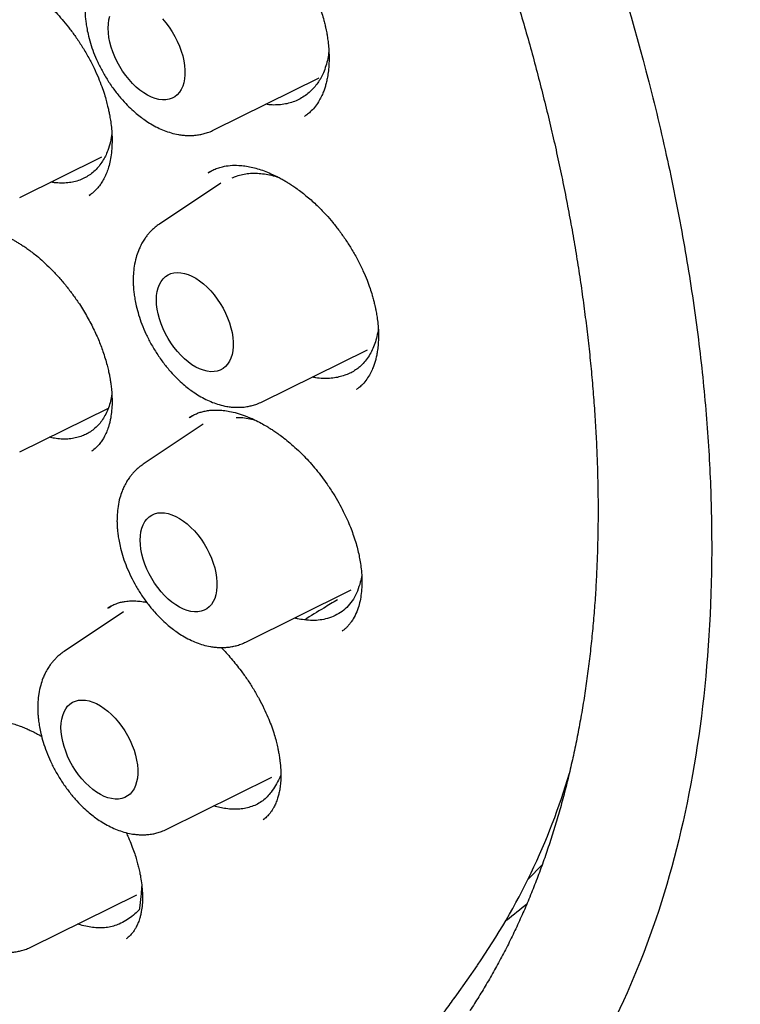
# Model space of a CAD drawing. Header units: millimetres. Extents: x 8 to 855, y 12 to 815.
# Tile 32 of 53: x 797 to 805, y 350 to 361. Entities that reach past the tile are written whole.
import ezdxf

# ---------------------------------------------------------------- set-up
doc = ezdxf.new("R2010")
doc.units = ezdxf.units.MM

msp = doc.modelspace()

# ---------------------------------------------------------------- linework, layer by layer
at = {"color": 7, "linetype": 'Continuous', "lineweight": 30}
for p, q in [((798.84, 360.191), (800.027, 360.778)), ((796.65, 359.43), (797.575, 359.887)), ((798.8, 359.722), (798.773, 359.707)), ((798.918, 359.591), (798.226, 359.13)), ((797.433, 359.453), (797.451, 359.467)), ((799.384, 357.124), (800.571, 357.712)), ((800.45, 357.267), (800.447, 357.265)), ((796.65, 356.559), (797.65, 357.054)), ((798.598, 356.967), (798.562, 356.945)), ((798.721, 356.872), (798.043, 356.42)), ((797.462, 356.567), (797.475, 356.578)), ((799.201, 354.414), (800.388, 355.002)), ((797.683, 354.82), (797.644, 354.796)), ((797.82, 354.753), (797.15, 354.307)), ((800.29, 354.541), (800.287, 354.539)), ((798.308, 352.302), (799.495, 352.889)), ((799.398, 352.411), (799.396, 352.41)), ((796.783, 350.974), (797.97, 351.562)), ((797.856, 351.069), (797.854, 351.067)), ((801.579, 350.435), (801.812, 350.766)), ((801.549, 350.394), (801.579, 350.435))]:
    msp.add_line(p, q, dxfattribs=at)
at = {"color": 7, "linetype": 'Continuous', "lineweight": 30, "flags": 128}
for points in [[(797.648, 361.34), (797.65, 361.389), (797.656, 361.435), (797.667, 361.477)], [(798.26, 361.444), (798.298, 361.399), (798.334, 361.351), (798.368, 361.3), (798.399, 361.247), (798.427, 361.193), (798.451, 361.138), (798.472, 361.082), (798.489, 361.026), (798.501, 360.971), (798.51, 360.917), (798.514, 360.865), (798.514, 360.815), (798.51, 360.768), (798.501, 360.724), (798.489, 360.684), (798.472, 360.648), (798.451, 360.616), (798.427, 360.589), (798.399, 360.566), (798.368, 360.549), (798.334, 360.538), (798.298, 360.532), (798.26, 360.531), (798.219, 360.536), (798.178, 360.547), (798.135, 360.562), (798.092, 360.584), (798.049, 360.61), (798.006, 360.641), (797.964, 360.676), (797.923, 360.716), (797.884, 360.759), (797.846, 360.806), (797.811, 360.855), (797.779, 360.907), (797.749, 360.96), (797.723, 361.015), (797.701, 361.071), (797.682, 361.126), (797.667, 361.182), (797.656, 361.236), (797.65, 361.289), (797.648, 361.34)], [(798.192, 358.274), (798.194, 358.322), (798.201, 358.368), (798.211, 358.41), (798.226, 358.448), (798.245, 358.483), (798.267, 358.512), (798.293, 358.537), (798.323, 358.556), (798.355, 358.571), (798.39, 358.58), (798.428, 358.583), (798.467, 358.581), (798.508, 358.573), (798.55, 358.56), (798.593, 358.541), (798.636, 358.518), (798.679, 358.489), (798.722, 358.456), (798.763, 358.418), (798.804, 358.377), (798.842, 358.332), (798.878, 358.284), (798.912, 358.233), (798.943, 358.181), (798.971, 358.126), (798.995, 358.071), (799.016, 358.015), (799.033, 357.96), (799.045, 357.905), (799.054, 357.851), (799.058, 357.799), (799.058, 357.749), (799.054, 357.701), (799.045, 357.658), (799.033, 357.617), (799.016, 357.581), (798.995, 357.549), (798.971, 357.522), (798.943, 357.5), (798.912, 357.483), (798.878, 357.471), (798.842, 357.465), (798.804, 357.464), (798.763, 357.469), (798.722, 357.48), (798.679, 357.496), (798.636, 357.517), (798.593, 357.543), (798.55, 357.574), (798.508, 357.609), (798.467, 357.649), (798.428, 357.692), (798.39, 357.739), (798.355, 357.788), (798.323, 357.84), (798.293, 357.893), (798.267, 357.948), (798.245, 358.004), (798.226, 358.06), (798.211, 358.115), (798.201, 358.17), (798.194, 358.223), (798.192, 358.274)], [(798.009, 355.564), (798.011, 355.612), (798.018, 355.658), (798.028, 355.7), (798.043, 355.738), (798.062, 355.773), (798.085, 355.802), (798.111, 355.827), (798.14, 355.846), (798.172, 355.861), (798.207, 355.87), (798.245, 355.873), (798.284, 355.871), (798.325, 355.863), (798.367, 355.85), (798.41, 355.831), (798.453, 355.808), (798.497, 355.779), (798.539, 355.746), (798.581, 355.708), (798.621, 355.667), (798.659, 355.622), (798.696, 355.574), (798.729, 355.523), (798.76, 355.47), (798.788, 355.416), (798.812, 355.361), (798.833, 355.305), (798.85, 355.25), (798.863, 355.194), (798.871, 355.141), (798.875, 355.089), (798.875, 355.039), (798.871, 354.991), (798.863, 354.947), (798.85, 354.907), (798.833, 354.871), (798.812, 354.839), (798.788, 354.812), (798.76, 354.79), (798.729, 354.773), (798.696, 354.761), (798.659, 354.755), (798.621, 354.754), (798.581, 354.759), (798.539, 354.77), (798.497, 354.786), (798.453, 354.807), (798.41, 354.833), (798.367, 354.864), (798.325, 354.899), (798.284, 354.939), (798.245, 354.982), (798.207, 355.029), (798.172, 355.078), (798.14, 355.13), (798.111, 355.183), (798.085, 355.238), (798.062, 355.294), (798.043, 355.35), (798.028, 355.405), (798.018, 355.46), (798.011, 355.513), (798.009, 355.564)], [(797.116, 353.451), (797.118, 353.5), (797.125, 353.545), (797.135, 353.587), (797.15, 353.626), (797.169, 353.66), (797.191, 353.69), (797.217, 353.714), (797.247, 353.734), (797.279, 353.748), (797.314, 353.757), (797.352, 353.76), (797.391, 353.758), (797.432, 353.75), (797.474, 353.737), (797.517, 353.719), (797.56, 353.695), (797.603, 353.666), (797.646, 353.633), (797.687, 353.596), (797.728, 353.554), (797.766, 353.509), (797.802, 353.461), (797.836, 353.411), (797.867, 353.358), (797.895, 353.304), (797.919, 353.248), (797.94, 353.193), (797.957, 353.137), (797.969, 353.082), (797.978, 353.028), (797.982, 352.976), (797.982, 352.926), (797.978, 352.879), (797.969, 352.835), (797.957, 352.795), (797.94, 352.758), (797.919, 352.726), (797.895, 352.699), (797.867, 352.677), (797.836, 352.66), (797.802, 352.648), (797.766, 352.642), (797.728, 352.642), (797.687, 352.647), (797.646, 352.657), (797.603, 352.673), (797.56, 352.694), (797.517, 352.72), (797.474, 352.751), (797.432, 352.787), (797.391, 352.826), (797.352, 352.87), (797.314, 352.916), (797.279, 352.966), (797.247, 353.017), (797.217, 353.071), (797.191, 353.126), (797.169, 353.181), (797.15, 353.237), (797.135, 353.292), (797.125, 353.347), (797.118, 353.4), (797.116, 353.451)], [(802.381, 351.735), (802.385, 351.739), (802.543, 351.9)]]:
    msp.add_lwpolyline(points, dxfattribs=at)
at = {"color": 7, "linetype": 'Continuous', "lineweight": 30}
for centre, radius, start, end in [((795.548, 355.098), 7.616, 325.3381, 343.5055), ((799.016, 355.419), 5.187, 307.0167, 310.3441)]:
    msp.add_arc(centre, radius, start, end, dxfattribs=at)
for points, knots in [([(785.952, 377.702), (786.01, 377.705), (786.129, 377.71), (786.313, 377.712), (786.501, 377.71), (786.691, 377.703), (786.882, 377.69), (787.075, 377.673), (787.27, 377.651), (787.466, 377.624), (787.663, 377.592), (787.862, 377.555), (788.062, 377.513), (788.263, 377.467), (788.465, 377.415), (788.669, 377.359), (788.873, 377.298), (789.078, 377.232), (789.284, 377.161), (789.491, 377.086), (789.699, 377.005), (789.907, 376.92), (790.116, 376.831), (790.325, 376.736), (790.535, 376.637), (790.745, 376.534), (790.955, 376.426), (791.166, 376.313), (791.377, 376.196), (791.588, 376.074), (791.799, 375.948), (792.01, 375.817), (792.221, 375.682), (792.432, 375.543), (792.642, 375.4), (792.852, 375.252), (793.062, 375.1), (793.271, 374.944), (793.48, 374.784), (793.688, 374.62), (793.895, 374.452), (794.102, 374.28), (794.308, 374.104), (794.513, 373.924), (794.717, 373.741), (794.919, 373.554), (795.121, 373.363), (795.322, 373.169), (795.522, 372.972), (795.72, 372.77), (795.916, 372.566), (796.112, 372.358), (796.306, 372.147), (796.498, 371.933), (796.689, 371.716), (796.878, 371.496), (797.065, 371.272), (797.25, 371.046), (797.434, 370.818), (797.615, 370.586), (797.795, 370.352), (797.972, 370.115), (798.148, 369.876), (798.321, 369.635), (798.492, 369.391), (798.66, 369.145), (798.827, 368.896), (798.991, 368.646), (799.152, 368.394), (799.311, 368.139), (799.467, 367.883), (799.621, 367.626), (799.772, 367.366), (799.92, 367.105), (800.066, 366.843), (800.208, 366.579), (800.348, 366.314), (800.485, 366.048), (800.619, 365.78), (800.75, 365.512), (800.877, 365.242), (801.002, 364.972), (801.124, 364.701), (801.242, 364.429), (801.357, 364.157), (801.469, 363.884), (801.578, 363.611), (801.683, 363.338), (801.785, 363.064), (801.884, 362.79), (801.979, 362.517), (802.07, 362.243), (802.159, 361.969), (802.243, 361.696), (802.324, 361.423), (802.402, 361.151), (802.476, 360.879), (802.546, 360.607), (802.613, 360.337), (802.676, 360.067), (802.735, 359.798), (802.791, 359.53), (802.842, 359.263), (802.891, 358.997), (802.935, 358.732), (802.976, 358.469), (803.012, 358.207), (803.045, 357.947), (803.075, 357.688), (803.1, 357.431), (803.122, 357.176), (803.14, 356.923), (803.154, 356.671), (803.164, 356.422), (803.17, 356.175), (803.173, 355.93), (803.171, 355.687), (803.166, 355.446), (803.157, 355.208), (803.144, 354.973), (803.128, 354.74), (803.107, 354.51), (803.083, 354.282), (803.055, 354.057), (803.024, 353.835), (802.988, 353.617), (802.949, 353.401), (802.906, 353.188), (802.859, 352.978), (802.809, 352.772), (802.755, 352.569), (802.697, 352.369), (802.636, 352.173), (802.571, 351.98), (802.503, 351.791), (802.43, 351.605), (802.355, 351.424), (802.276, 351.245), (802.193, 351.071), (802.107, 350.9), (802.017, 350.734), (801.924, 350.571), (801.828, 350.412), (801.762, 350.308), (801.727, 350.257), (801.727, 350.257)], [0, 0, 0, 0, 0.006701, 0.013779, 0.020854, 0.027924, 0.034991, 0.042054, 0.049113, 0.05617, 0.063224, 0.070275, 0.077324, 0.08437, 0.091415, 0.098458, 0.1055, 0.112541, 0.119581, 0.126619, 0.133657, 0.140694, 0.147731, 0.154768, 0.161804, 0.16884, 0.175876, 0.182912, 0.189949, 0.196985, 0.204021, 0.211058, 0.218095, 0.225132, 0.232169, 0.239207, 0.246246, 0.253284, 0.260323, 0.267363, 0.274402, 0.281442, 0.288483, 0.295524, 0.302566, 0.309607, 0.31665, 0.323692, 0.330735, 0.337778, 0.344822, 0.351866, 0.35891, 0.365955, 0.373, 0.380045, 0.387091, 0.394136, 0.401182, 0.408229, 0.415275, 0.422322, 0.429369, 0.436416, 0.443463, 0.45051, 0.457558, 0.464605, 0.471653, 0.4787, 0.485748, 0.492796, 0.499844, 0.506891, 0.513939, 0.520987, 0.528034, 0.535082, 0.54213, 0.549177, 0.556224, 0.563272, 0.570319, 0.577366, 0.584412, 0.591459, 0.598505, 0.605551, 0.612597, 0.619643, 0.626688, 0.633733, 0.640778, 0.647822, 0.654866, 0.66191, 0.668953, 0.675996, 0.683039, 0.690081, 0.697123, 0.704165, 0.711206, 0.718246, 0.725286, 0.732326, 0.739365, 0.746404, 0.753443, 0.760481, 0.767518, 0.774555, 0.781592, 0.788629, 0.795665, 0.802701, 0.809736, 0.816771, 0.823806, 0.830841, 0.837876, 0.844911, 0.851946, 0.858981, 0.866017, 0.873052, 0.880089, 0.887125, 0.894163, 0.901201, 0.908241, 0.915282, 0.922324, 0.929368, 0.936414, 0.943462, 0.950513, 0.957566, 0.964622, 0.971681, 0.978744, 0.98581, 0.99288, 0.999955, 1, 1, 1, 1]), ([(785.966, 377.481), (785.954, 377.48), (785.926, 377.477), (785.883, 377.472), (785.83, 377.466), (785.768, 377.458), (785.699, 377.449), (785.621, 377.437), (785.535, 377.424), (785.44, 377.408), (785.338, 377.389), (785.168, 377.356), (784.934, 377.301), (784.627, 377.212), (784.309, 377.1), (783.984, 376.961), (783.742, 376.84), (783.577, 376.748), (783.486, 376.695), (783.402, 376.643), (783.326, 376.596), (783.259, 376.552), (783.201, 376.513), (783.153, 376.48), (783.116, 376.453), (783.087, 376.433), (783.063, 376.415), (783.044, 376.401), (783.027, 376.389), (783.009, 376.375), (782.985, 376.357), (782.953, 376.333), (782.913, 376.303), (782.866, 376.266), (782.813, 376.223), (782.757, 376.177), (782.7, 376.128), (782.643, 376.078), (782.544, 375.989), (782.403, 375.856), (782.222, 375.669), (782.041, 375.464), (781.862, 375.242), (781.686, 375.004), (781.516, 374.75), (781.367, 374.503), (781.237, 374.268), (781.125, 374.048), (781.038, 373.862), (780.974, 373.718), (780.932, 373.622), (780.896, 373.535), (780.865, 373.456), (780.839, 373.389), (780.817, 373.333), (780.8, 373.286), (780.786, 373.248), (780.775, 373.218), (780.765, 373.191), (780.755, 373.161), (780.74, 373.121), (780.722, 373.068), (780.701, 373.005), (780.677, 372.934), (780.652, 372.855), (780.626, 372.77), (780.6, 372.684), (780.575, 372.597), (780.551, 372.511), (780.528, 372.425), (780.492, 372.288), (780.446, 372.1), (780.394, 371.861), (780.347, 371.618), (780.303, 371.365), (780.267, 371.12), (780.237, 370.884), (780.212, 370.661), (780.194, 370.461), (780.18, 370.289), (780.171, 370.152), (780.164, 370.024), (780.158, 369.913), (780.154, 369.817), (780.151, 369.736), (780.149, 369.665), (780.148, 369.605), (780.146, 369.556), (780.146, 369.518), (780.145, 369.488), (780.145, 369.45), (780.144, 369.396), (780.143, 369.321), (780.143, 369.231), (780.144, 369.126), (780.145, 369.007), (780.148, 368.873), (780.153, 368.686), (780.163, 368.445), (780.18, 368.148), (780.205, 367.833), (780.237, 367.499), (780.277, 367.147), (780.327, 366.775), (780.385, 366.399), (780.451, 366.021), (780.524, 365.641), (780.608, 365.246), (780.704, 364.836), (780.811, 364.414), (780.929, 363.979), (781.061, 363.533), (781.206, 363.074), (781.357, 362.625), (781.513, 362.19), (781.671, 361.772), (781.839, 361.352), (782.013, 360.935), (782.193, 360.524), (782.39, 360.095), (782.604, 359.648), (782.836, 359.187), (783.075, 358.735), (783.32, 358.29), (783.571, 357.852), (783.828, 357.422), (784.09, 357.002), (784.355, 356.594), (784.621, 356.198), (784.888, 355.816), (785.155, 355.447), (785.423, 355.089), (785.719, 354.708), (786.042, 354.308), (786.393, 353.892), (786.744, 353.494), (787.093, 353.114), (787.44, 352.752), (787.784, 352.408), (788.143, 352.063), (788.519, 351.719), (788.915, 351.374), (789.313, 351.044), (789.716, 350.728), (790.123, 350.426), (790.51, 350.154), (790.878, 349.911), (791.212, 349.702), (791.446, 349.563), (791.581, 349.485), (791.628, 349.458), (791.672, 349.433), (791.708, 349.413), (791.745, 349.393), (791.791, 349.367), (791.857, 349.331), (791.938, 349.287), (792.03, 349.238), (792.13, 349.186), (792.253, 349.123), (792.401, 349.049), (792.576, 348.964), (792.761, 348.879), (792.974, 348.784), (793.21, 348.685), (793.463, 348.586), (793.71, 348.495), (793.952, 348.412), (794.188, 348.337), (794.418, 348.271), (794.616, 348.218), (794.779, 348.178), (794.906, 348.149), (795.018, 348.125), (795.116, 348.105), (795.201, 348.088), (795.275, 348.075), (795.341, 348.063), (795.408, 348.052), (795.482, 348.04), (795.571, 348.026), (795.673, 348.012), (795.788, 347.998), (795.914, 347.984), (796.051, 347.971), (796.2, 347.96), (796.36, 347.951), (796.576, 347.943), (796.842, 347.943), (797.155, 347.957), (797.468, 347.985), (797.724, 348.021), (797.925, 348.056), (798.072, 348.086), (798.218, 348.119), (798.364, 348.157), (798.509, 348.197), (798.638, 348.238), (798.749, 348.275), (798.839, 348.306), (798.917, 348.336), (798.985, 348.362), (799.043, 348.385), (799.092, 348.406), (799.138, 348.425), (799.182, 348.444), (799.227, 348.464), (799.276, 348.486), (799.331, 348.512), (799.395, 348.543), (799.466, 348.578), (799.545, 348.619), (799.635, 348.668), (799.735, 348.725), (799.846, 348.791), (799.965, 348.865), (800.091, 348.95), (800.225, 349.044), (800.353, 349.142), (800.475, 349.239), (800.586, 349.333), (800.691, 349.427), (800.791, 349.519), (800.884, 349.61), (800.98, 349.708), (801.077, 349.812), (801.175, 349.921), (801.263, 350.025), (801.342, 350.121), (801.413, 350.211), (801.475, 350.292), (801.53, 350.366), (801.563, 350.413), (801.579, 350.435)], [0, 0, 0, 0, 0.000752, 0.001803, 0.003155, 0.004705, 0.006524, 0.008613, 0.010973, 0.013603, 0.016503, 0.019608, 0.028177, 0.03674, 0.046927, 0.057106, 0.067278, 0.070447, 0.073565, 0.076428, 0.079017, 0.081329, 0.083367, 0.085128, 0.086319, 0.08734, 0.088191, 0.088872, 0.089388, 0.089985, 0.090799, 0.091961, 0.093392, 0.095092, 0.09706, 0.099157, 0.101279, 0.103425, 0.105596, 0.112572, 0.119786, 0.127375, 0.135194, 0.14321, 0.151422, 0.159829, 0.166118, 0.172513, 0.179007, 0.181912, 0.184552, 0.186926, 0.189035, 0.190878, 0.192321, 0.193546, 0.194552, 0.19534, 0.195923, 0.196649, 0.197697, 0.199065, 0.200754, 0.202534, 0.204568, 0.206762, 0.208938, 0.211091, 0.213221, 0.21533, 0.217415, 0.223252, 0.228906, 0.234449, 0.240244, 0.246345, 0.25109, 0.256004, 0.261087, 0.264162, 0.267172, 0.269899, 0.272339, 0.274275, 0.275983, 0.277463, 0.278714, 0.279736, 0.280536, 0.28112, 0.281631, 0.282894, 0.284455, 0.286314, 0.288471, 0.290926, 0.293678, 0.296682, 0.302307, 0.308246, 0.314497, 0.321062, 0.32794, 0.335131, 0.342635, 0.349584, 0.356782, 0.364228, 0.371922, 0.379865, 0.387908, 0.39619, 0.404712, 0.413474, 0.421096, 0.428891, 0.436737, 0.444506, 0.452197, 0.45981, 0.468683, 0.477449, 0.486106, 0.494656, 0.503251, 0.511734, 0.520105, 0.528365, 0.536513, 0.544408, 0.552194, 0.559873, 0.567445, 0.577117, 0.586608, 0.595918, 0.605047, 0.613995, 0.622761, 0.631346, 0.641138, 0.650862, 0.660608, 0.670378, 0.680172, 0.689989, 0.698254, 0.706536, 0.713839, 0.714988, 0.716137, 0.717244, 0.71811, 0.718713, 0.719863, 0.721419, 0.723382, 0.725646, 0.728024, 0.73051, 0.734445, 0.738626, 0.743054, 0.747727, 0.753912, 0.759995, 0.765964, 0.77182, 0.777562, 0.78319, 0.788679, 0.792141, 0.795262, 0.798042, 0.80048, 0.802578, 0.804392, 0.806032, 0.807524, 0.809428, 0.811664, 0.814232, 0.817132, 0.820365, 0.823862, 0.827681, 0.83182, 0.836275, 0.844499, 0.852848, 0.861323, 0.869923, 0.874053, 0.878212, 0.882399, 0.886614, 0.890857, 0.895065, 0.898071, 0.900766, 0.903148, 0.905219, 0.906978, 0.908424, 0.909816, 0.911176, 0.912554, 0.914028, 0.915787, 0.917799, 0.920094, 0.922671, 0.92553, 0.928936, 0.93267, 0.936734, 0.941128, 0.945851, 0.950903, 0.955103, 0.959327, 0.963365, 0.967217, 0.970883, 0.974363, 0.978733, 0.98277, 0.986474, 0.989845, 0.992883, 0.995588, 0.99796, 1, 1, 1, 1]), ([(791.827, 377.398), (792.322, 377.093), (793.299, 376.49), (794.73, 375.36), (796.092, 374.109), (797.37, 372.745), (798.554, 371.298), (799.636, 369.791), (800.61, 368.247), (801.562, 366.52), (802.449, 364.624), (803.221, 362.591), (803.705, 360.944), (803.998, 359.679), (804.171, 358.767), (804.302, 357.886), (804.393, 357.036), (804.444, 356.221), (804.467, 355.043), (804.373, 353.551), (804.039, 351.848), (803.494, 350.332), (802.744, 349.034), (801.809, 347.965), (800.694, 347.164), (799.704, 346.685), (799.052, 346.571), (798.869, 346.539)], [0, 0, 0, 0, 0.046051, 0.091106, 0.135169, 0.178242, 0.220314, 0.261396, 0.301495, 0.340611, 0.391213, 0.440069, 0.487186, 0.510095, 0.532567, 0.554602, 0.5762, 0.597363, 0.618092, 0.670019, 0.72188, 0.773676, 0.825388, 0.876996, 0.9285, 0.979893, 1, 1, 1, 1]), ([(798.261, 362.836), (798.278, 362.846), (798.31, 362.864), (798.365, 362.887), (798.434, 362.906), (798.516, 362.917), (798.605, 362.917), (798.692, 362.907), (798.776, 362.889), (798.864, 362.862), (798.955, 362.826), (799.044, 362.782), (799.127, 362.735), (799.199, 362.688), (799.266, 362.641), (799.332, 362.59), (799.407, 362.526), (799.493, 362.443), (799.579, 362.351), (799.657, 362.257), (799.726, 362.165), (799.789, 362.072), (799.845, 361.981), (799.895, 361.892), (799.942, 361.8), (799.986, 361.702), (800.025, 361.603), (800.057, 361.51), (800.078, 361.436), (800.093, 361.379), (800.102, 361.337), (800.111, 361.296), (800.119, 361.247), (800.129, 361.183), (800.136, 361.104), (800.14, 361.014), (800.138, 360.923), (800.13, 360.841), (800.119, 360.775), (800.107, 360.721), (800.094, 360.673), (800.078, 360.627), (800.057, 360.576), (800.027, 360.519), (799.986, 360.458), (799.94, 360.405), (799.896, 360.368), (799.873, 360.352), (799.862, 360.345)], [0, 0, 0, 0, 0.027715, 0.052469, 0.074292, 0.105208, 0.136299, 0.161287, 0.186821, 0.213075, 0.240077, 0.266984, 0.290856, 0.31142, 0.329342, 0.348162, 0.368387, 0.395783, 0.426597, 0.449189, 0.473417, 0.499277, 0.519736, 0.541095, 0.563342, 0.584869, 0.610238, 0.631817, 0.649626, 0.661899, 0.671415, 0.679498, 0.691118, 0.706738, 0.726341, 0.749669, 0.775734, 0.798431, 0.817782, 0.833904, 0.848954, 0.863827, 0.881025, 0.902626, 0.928503, 0.955177, 0.978952, 1, 1, 1, 1]), ([(797.682, 362.197), (797.665, 362.185), (797.635, 362.163), (797.597, 362.128), (797.568, 362.098), (797.543, 362.068), (797.518, 362.034), (797.49, 361.992), (797.465, 361.944), (797.44, 361.885), (797.416, 361.813), (797.397, 361.725), (797.387, 361.636), (797.385, 361.564), (797.387, 361.508), (797.39, 361.46), (797.396, 361.407), (797.406, 361.344), (797.422, 361.264), (797.447, 361.171), (797.483, 361.065), (797.529, 360.956), (797.586, 360.845), (797.653, 360.733), (797.727, 360.627), (797.805, 360.532), (797.879, 360.455), (797.946, 360.393), (798.007, 360.343), (798.066, 360.299), (798.132, 360.257), (798.205, 360.217), (798.28, 360.184), (798.359, 360.157), (798.43, 360.14), (798.491, 360.132), (798.539, 360.129), (798.583, 360.128), (798.631, 360.131), (798.679, 360.138), (798.732, 360.15), (798.785, 360.166), (798.821, 360.182), (798.84, 360.191)], [0, 0, 0, 0, 0.021697, 0.039913, 0.054662, 0.067026, 0.08228, 0.101102, 0.122026, 0.139903, 0.168452, 0.202924, 0.234119, 0.259352, 0.27529, 0.289395, 0.306578, 0.327074, 0.350857, 0.383162, 0.416946, 0.452244, 0.489096, 0.527547, 0.567431, 0.604642, 0.637605, 0.666316, 0.690767, 0.712567, 0.738179, 0.767379, 0.795256, 0.823293, 0.853443, 0.872233, 0.889354, 0.904451, 0.918757, 0.939409, 0.956742, 0.976939, 1, 1, 1, 1]), ([(795.847, 361.954), (795.864, 361.963), (795.896, 361.981), (795.945, 362), (795.991, 362.012), (796.033, 362.02), (796.086, 362.025), (796.154, 362.025), (796.231, 362.016), (796.309, 362), (796.389, 361.976), (796.472, 361.944), (796.551, 361.908), (796.625, 361.868), (796.699, 361.822), (796.778, 361.768), (796.861, 361.704), (796.939, 361.636), (797.012, 361.566), (797.079, 361.496), (797.148, 361.417), (797.219, 361.329), (797.291, 361.23), (797.362, 361.122), (797.429, 361.007), (797.488, 360.892), (797.537, 360.783), (797.575, 360.685), (797.604, 360.6), (797.626, 360.526), (797.641, 360.465), (797.653, 360.412), (797.664, 360.359), (797.675, 360.296), (797.685, 360.219), (797.692, 360.128), (797.692, 360.03), (797.686, 359.933), (797.672, 359.848), (797.654, 359.774), (797.635, 359.719), (797.618, 359.679), (797.602, 359.646), (797.582, 359.61), (797.555, 359.568), (797.521, 359.526), (797.48, 359.486), (797.449, 359.464), (797.432, 359.452)], [0, 0, 0, 0, 0.026068, 0.049014, 0.06884, 0.085535, 0.099085, 0.127876, 0.154966, 0.177975, 0.20285, 0.228724, 0.25198, 0.272192, 0.293936, 0.316459, 0.340551, 0.366798, 0.386169, 0.407064, 0.42949, 0.453452, 0.478955, 0.506, 0.534594, 0.562629, 0.587958, 0.61058, 0.630402, 0.647411, 0.661635, 0.673094, 0.684901, 0.70031, 0.719292, 0.741813, 0.770545, 0.797646, 0.823142, 0.846919, 0.867479, 0.879931, 0.892184, 0.90693, 0.924204, 0.945064, 0.970329, 1, 1, 1, 1]), ([(800.136, 361.08), (800.133, 361.052), (800.125, 360.995), (800.104, 360.913), (800.077, 360.84), (800.046, 360.776), (800.011, 360.72), (799.972, 360.669), (799.941, 360.64), (799.926, 360.626)], [0, 0, 0, 0, 0.148803, 0.306715, 0.464625, 0.596868, 0.729107, 0.864553, 1, 1, 1, 1]), ([(799.926, 360.626), (799.909, 360.61), (799.874, 360.58), (799.815, 360.543), (799.751, 360.512), (799.683, 360.491), (799.611, 360.477), (799.537, 360.472), (799.474, 360.473), (799.437, 360.479), (799.426, 360.481)], [0, 0, 0, 0, 0.132778, 0.266477, 0.403085, 0.540697, 0.673475, 0.808628, 0.943781, 1, 1, 1, 1]), ([(797.689, 360.153), (797.684, 360.121), (797.674, 360.052), (797.648, 359.968), (797.618, 359.896), (797.596, 359.859), (797.585, 359.841)], [0, 0, 0, 0, 0.274982, 0.583254, 0.791631, 1, 1, 1, 1]), ([(797.585, 359.841), (797.572, 359.822), (797.546, 359.783), (797.5, 359.733), (797.449, 359.689), (797.411, 359.667), (797.392, 359.656)], [0, 0, 0, 0, 0.248898, 0.499524, 0.7556, 1, 1, 1, 1]), ([(798.775, 359.707), (798.792, 359.718), (798.824, 359.737), (798.877, 359.76), (798.944, 359.78), (799.025, 359.793), (799.11, 359.794), (799.19, 359.787), (799.26, 359.774), (799.333, 359.755), (799.407, 359.73), (799.48, 359.7), (799.545, 359.67), (799.597, 359.642), (799.638, 359.619), (799.677, 359.595), (799.719, 359.569), (799.767, 359.536), (799.821, 359.496), (799.897, 359.436), (799.994, 359.351), (800.094, 359.248), (800.182, 359.147), (800.257, 359.051), (800.329, 358.948), (800.399, 358.839), (800.464, 358.723), (800.52, 358.608), (800.566, 358.502), (800.6, 358.409), (800.624, 358.333), (800.64, 358.274), (800.651, 358.23), (800.66, 358.191), (800.669, 358.147), (800.679, 358.09), (800.689, 358.018), (800.696, 357.932), (800.697, 357.843), (800.692, 357.761), (800.684, 357.694), (800.674, 357.639), (800.662, 357.591), (800.648, 357.544), (800.629, 357.494), (800.602, 357.437), (800.564, 357.376), (800.52, 357.324), (800.48, 357.286), (800.458, 357.271), (800.448, 357.264)], [0, 0, 0, 0, 0.028113, 0.053102, 0.074992, 0.1062, 0.138152, 0.159821, 0.181624, 0.203542, 0.225591, 0.247741, 0.267534, 0.28147, 0.292593, 0.302592, 0.314341, 0.327888, 0.343235, 0.360387, 0.393291, 0.428283, 0.45278, 0.478205, 0.504549, 0.531794, 0.559916, 0.588199, 0.613411, 0.635163, 0.653472, 0.666434, 0.676881, 0.684913, 0.694777, 0.708731, 0.726758, 0.748829, 0.774979, 0.797885, 0.81757, 0.83414, 0.849513, 0.864486, 0.881678, 0.903267, 0.929127, 0.955721, 0.979287, 1, 1, 1, 1]), ([(799.047, 359.651), (799.063, 359.658), (799.1, 359.675), (799.163, 359.691), (799.235, 359.702), (799.311, 359.705), (799.389, 359.699), (799.469, 359.685), (799.531, 359.67), (799.566, 359.657), (799.574, 359.654)], [0, 0, 0, 0, 0.1070724, 0.2479745, 0.390889, 0.5358871, 0.6767892, 0.8176913, 0.9606058, 1, 1, 1, 1]), ([(797.389, 359.654), (797.369, 359.644), (797.329, 359.625), (797.263, 359.605), (797.193, 359.593), (797.12, 359.591), (797.056, 359.594), (797.016, 359.601), (797.002, 359.604)], [0, 0, 0, 0, 0.177591, 0.358359, 0.539126, 0.723183, 0.900774, 1, 1, 1, 1]), ([(795.817, 359.03), (795.83, 359.037), (795.852, 359.051), (795.885, 359.066), (795.912, 359.076), (795.932, 359.082), (795.947, 359.086), (795.961, 359.089), (795.975, 359.092), (795.99, 359.095), (796.014, 359.098), (796.048, 359.102), (796.094, 359.102), (796.142, 359.099), (796.193, 359.093), (796.249, 359.082), (796.308, 359.067), (796.372, 359.046), (796.438, 359.02), (796.498, 358.993), (796.548, 358.968), (796.586, 358.947), (796.621, 358.926), (796.657, 358.904), (796.698, 358.878), (796.742, 358.847), (796.791, 358.811), (796.85, 358.764), (796.92, 358.704), (797.001, 358.627), (797.084, 358.539), (797.165, 358.444), (797.241, 358.346), (797.322, 358.232), (797.403, 358.101), (797.481, 357.954), (797.546, 357.812), (797.59, 357.691), (797.62, 357.596), (797.639, 357.525), (797.653, 357.466), (797.663, 357.418), (797.671, 357.376), (797.678, 357.328), (797.685, 357.268), (797.691, 357.194), (797.693, 357.111), (797.688, 357.024), (797.679, 356.954), (797.668, 356.9), (797.657, 356.86), (797.646, 356.825), (797.635, 356.794), (797.622, 356.764), (797.606, 356.731), (797.583, 356.693), (797.553, 356.65), (797.513, 356.606), (797.479, 356.58), (797.461, 356.566)], [0, 0, 0, 0, 0.021426, 0.038976, 0.052633, 0.061083, 0.066819, 0.071834, 0.077159, 0.082794, 0.08874, 0.103993, 0.120994, 0.137134, 0.154283, 0.172297, 0.191185, 0.210954, 0.231611, 0.25089, 0.264616, 0.275386, 0.284525, 0.294813, 0.306339, 0.319101, 0.3331, 0.348339, 0.370586, 0.395046, 0.421615, 0.448236, 0.474167, 0.499403, 0.535933, 0.570887, 0.60428, 0.635979, 0.655214, 0.671888, 0.686023, 0.697633, 0.706943, 0.71743, 0.733171, 0.752339, 0.774831, 0.799409, 0.825667, 0.839431, 0.853618, 0.86722, 0.878994, 0.88942, 0.903021, 0.920912, 0.943051, 0.969412, 1, 1, 1, 1]), ([(798.226, 359.13), (798.209, 359.118), (798.179, 359.096), (798.141, 359.062), (798.112, 359.031), (798.087, 359.002), (798.062, 358.968), (798.034, 358.925), (798.009, 358.877), (797.984, 358.819), (797.96, 358.746), (797.941, 358.658), (797.931, 358.569), (797.929, 358.497), (797.931, 358.441), (797.934, 358.393), (797.94, 358.34), (797.95, 358.277), (797.966, 358.198), (797.991, 358.104), (798.027, 357.998), (798.073, 357.889), (798.13, 357.778), (798.197, 357.666), (798.272, 357.56), (798.349, 357.466), (798.423, 357.388), (798.49, 357.326), (798.551, 357.276), (798.61, 357.233), (798.676, 357.19), (798.749, 357.151), (798.825, 357.117), (798.903, 357.09), (798.974, 357.074), (799.035, 357.065), (799.083, 357.062), (799.127, 357.062), (799.175, 357.064), (799.223, 357.071), (799.276, 357.083), (799.329, 357.099), (799.365, 357.116), (799.384, 357.124)], [0, 0, 0, 0, 0.0216973, 0.0399129, 0.0546618, 0.0670263, 0.0822801, 0.1011021, 0.1220265, 0.1399026, 0.1684519, 0.2029235, 0.2341189, 0.2593518, 0.2752903, 0.2893955, 0.3065778, 0.327074, 0.3508571, 0.3831618, 0.4169458, 0.4522436, 0.4890956, 0.5275469, 0.5674309, 0.6046423, 0.6376049, 0.6663161, 0.6907673, 0.7125668, 0.7381788, 0.7673789, 0.7952559, 0.8232931, 0.8534428, 0.872233, 0.8893538, 0.9044512, 0.9187569, 0.9394095, 0.9567416, 0.9769389, 1, 1, 1, 1]), ([(800.693, 357.951), (800.693, 357.95), (800.691, 357.92), (800.679, 357.862), (800.657, 357.781), (800.627, 357.709), (800.591, 357.643), (800.548, 357.583), (800.501, 357.532), (800.451, 357.492), (800.4, 357.459), (800.345, 357.432), (800.305, 357.42), (800.284, 357.413)], [0, 0, 0, 0, 0.000644, 0.10946, 0.219227, 0.322201, 0.425926, 0.532017, 0.638926, 0.727861, 0.8173, 0.908362, 1, 1, 1, 1]), ([(800.284, 357.413), (800.262, 357.407), (800.217, 357.395), (800.144, 357.387), (800.068, 357.386), (800.002, 357.392), (799.961, 357.4), (799.947, 357.403)], [0, 0, 0, 0, 0.218275, 0.438065, 0.662636, 0.888858, 1, 1, 1, 1]), ([(797.689, 357.215), (797.688, 357.207), (797.684, 357.171), (797.67, 357.111), (797.646, 357.036), (797.614, 356.969), (797.577, 356.91), (797.535, 356.859), (797.488, 356.814), (797.436, 356.777), (797.382, 356.749), (797.345, 356.736), (797.326, 356.729)], [0, 0, 0, 0, 0.031653, 0.143149, 0.258252, 0.37336, 0.479911, 0.586463, 0.695992, 0.805518, 0.902468, 1, 1, 1, 1]), ([(798.564, 356.946), (798.577, 356.954), (798.601, 356.97), (798.641, 356.99), (798.683, 357.006), (798.732, 357.019), (798.78, 357.027), (798.83, 357.032), (798.883, 357.032), (798.946, 357.028), (799.02, 357.017), (799.103, 356.997), (799.196, 356.966), (799.287, 356.928), (799.368, 356.887), (799.431, 356.851), (799.483, 356.819), (799.529, 356.789), (799.577, 356.755), (799.634, 356.712), (799.701, 356.658), (799.777, 356.591), (799.853, 356.517), (799.926, 356.438), (799.993, 356.36), (800.057, 356.278), (800.123, 356.187), (800.187, 356.09), (800.247, 355.987), (800.299, 355.89), (800.343, 355.798), (800.379, 355.713), (800.41, 355.629), (800.437, 355.548), (800.46, 355.467), (800.477, 355.391), (800.491, 355.315), (800.502, 355.234), (800.509, 355.145), (800.51, 355.052), (800.503, 354.961), (800.489, 354.877), (800.467, 354.794), (800.435, 354.714), (800.399, 354.653), (800.366, 354.609), (800.339, 354.58), (800.313, 354.557), (800.296, 354.544), (800.288, 354.538)], [0, 0, 0, 0, 0.023142, 0.044008, 0.062606, 0.079117, 0.098919, 0.11632, 0.13326, 0.154583, 0.177375, 0.202543, 0.230149, 0.25972, 0.281568, 0.299613, 0.313827, 0.325031, 0.338309, 0.354523, 0.37368, 0.395793, 0.420867, 0.441631, 0.46395, 0.485985, 0.50712, 0.533875, 0.55899, 0.582454, 0.604262, 0.624419, 0.642932, 0.663427, 0.68281, 0.701101, 0.719018, 0.73983, 0.763913, 0.790867, 0.817928, 0.84455, 0.870766, 0.9027, 0.932921, 0.947389, 0.962612, 0.980128, 1, 1, 1, 1]), ([(799.09, 356.949), (799.109, 356.949), (799.153, 356.948), (799.224, 356.938), (799.277, 356.925), (799.303, 356.919)], [0, 0, 0, 0, 0.275358, 0.645033, 1, 1, 1, 1]), ([(797.326, 356.729), (797.304, 356.724), (797.262, 356.712), (797.192, 356.703), (797.119, 356.703), (797.049, 356.71), (797.003, 356.72), (796.984, 356.724)], [0, 0, 0, 0, 0.207751, 0.416944, 0.630687, 0.846001, 1, 1, 1, 1]), ([(798.043, 356.42), (798.027, 356.408), (797.996, 356.386), (797.958, 356.352), (797.929, 356.321), (797.904, 356.292), (797.879, 356.258), (797.852, 356.215), (797.827, 356.167), (797.801, 356.109), (797.777, 356.036), (797.758, 355.948), (797.749, 355.859), (797.747, 355.787), (797.748, 355.731), (797.752, 355.683), (797.757, 355.63), (797.767, 355.567), (797.783, 355.488), (797.808, 355.394), (797.845, 355.288), (797.891, 355.179), (797.947, 355.068), (798.014, 354.956), (798.089, 354.85), (798.166, 354.756), (798.24, 354.678), (798.307, 354.616), (798.368, 354.566), (798.428, 354.523), (798.493, 354.48), (798.566, 354.441), (798.642, 354.407), (798.72, 354.38), (798.791, 354.364), (798.853, 354.355), (798.9, 354.352), (798.945, 354.352), (798.992, 354.354), (799.04, 354.361), (799.093, 354.373), (799.146, 354.389), (799.182, 354.406), (799.201, 354.414)], [0, 0, 0, 0, 0.021697, 0.039913, 0.054662, 0.067026, 0.08228, 0.101102, 0.122026, 0.139903, 0.168452, 0.202924, 0.234119, 0.259352, 0.27529, 0.289395, 0.306578, 0.327074, 0.350857, 0.383162, 0.416946, 0.452244, 0.489096, 0.527547, 0.567431, 0.604642, 0.637605, 0.666316, 0.690767, 0.712567, 0.738179, 0.767379, 0.795256, 0.823293, 0.853443, 0.872233, 0.889354, 0.904451, 0.918757, 0.939409, 0.956742, 0.976939, 1, 1, 1, 1]), ([(800.507, 355.164), (800.502, 355.139), (800.49, 355.078), (800.46, 354.988), (800.415, 354.897), (800.357, 354.82), (800.288, 354.758), (800.209, 354.71), (800.125, 354.678), (800.039, 354.661), (799.952, 354.655), (799.891, 354.661), (799.86, 354.664)], [0, 0, 0, 0, 0.0739293, 0.1835918, 0.2935578, 0.4030839, 0.5099189, 0.6171122, 0.7239473, 0.8158917, 0.9080733, 1, 1, 1, 1]), ([(797.646, 354.797), (797.664, 354.808), (797.697, 354.83), (797.749, 354.851), (797.796, 354.865), (797.837, 354.872), (797.879, 354.877), (797.931, 354.88), (797.992, 354.876), (798.044, 354.87), (798.076, 354.863), (798.083, 354.861)], [0, 0, 0, 0, 0.164178, 0.305576, 0.42407, 0.519422, 0.591357, 0.701488, 0.83491, 0.962565, 1, 1, 1, 1]), ([(800.233, 354.889), (800.182, 354.859), (800.057, 354.784), (799.933, 354.709), (799.86, 354.664)], [0, 0, 0, 0, 0.409555, 1, 1, 1, 1]), ([(799.86, 354.664), (799.834, 354.668), (799.798, 354.672), (799.76, 354.682), (799.748, 354.685)], [0, 0, 0, 0, 0.701552, 1, 1, 1, 1]), ([(797.15, 354.307), (797.133, 354.295), (797.103, 354.274), (797.065, 354.239), (797.036, 354.208), (797.011, 354.179), (796.986, 354.145), (796.958, 354.102), (796.933, 354.054), (796.908, 353.996), (796.884, 353.923), (796.865, 353.835), (796.855, 353.747), (796.854, 353.674), (796.855, 353.618), (796.858, 353.57), (796.864, 353.518), (796.874, 353.454), (796.89, 353.375), (796.915, 353.281), (796.951, 353.176), (796.997, 353.067), (797.054, 352.955), (797.121, 352.844), (797.196, 352.737), (797.273, 352.643), (797.347, 352.565), (797.414, 352.503), (797.475, 352.454), (797.534, 352.41), (797.6, 352.368), (797.673, 352.328), (797.749, 352.295), (797.827, 352.268), (797.898, 352.251), (797.959, 352.243), (798.007, 352.239), (798.051, 352.239), (798.099, 352.242), (798.147, 352.248), (798.2, 352.26), (798.253, 352.277), (798.289, 352.293), (798.308, 352.302)], [0, 0, 0, 0, 0.021697, 0.039913, 0.054662, 0.067026, 0.08228, 0.101102, 0.122026, 0.139903, 0.168452, 0.202924, 0.234119, 0.259352, 0.27529, 0.289395, 0.306578, 0.327074, 0.350857, 0.383162, 0.416946, 0.452244, 0.489096, 0.527547, 0.567431, 0.604642, 0.637605, 0.666316, 0.690767, 0.712567, 0.738179, 0.767379, 0.795256, 0.823293, 0.853443, 0.872233, 0.889354, 0.904451, 0.918757, 0.939409, 0.956742, 0.976939, 1, 1, 1, 1]), ([(798.923, 354.352), (798.923, 354.352), (798.962, 354.314), (799.038, 354.227), (799.136, 354.105), (799.219, 353.989), (799.287, 353.884), (799.349, 353.775), (799.404, 353.669), (799.448, 353.571), (799.485, 353.478), (799.514, 353.394), (799.537, 353.317), (799.551, 353.26), (799.561, 353.215), (799.569, 353.176), (799.578, 353.127), (799.588, 353.058), (799.595, 352.975), (799.596, 352.888), (799.591, 352.813), (799.583, 352.75), (799.572, 352.697), (799.558, 352.647), (799.54, 352.598), (799.523, 352.563), (799.511, 352.542), (799.504, 352.53), (799.495, 352.515), (799.481, 352.494), (799.461, 352.468), (799.432, 352.438), (799.409, 352.419), (799.396, 352.409)], [0, 0, 0, 0, 0.000068, 0.061299, 0.125469, 0.169856, 0.215482, 0.262251, 0.306941, 0.34774, 0.384673, 0.421466, 0.453456, 0.480657, 0.494541, 0.511187, 0.532944, 0.559784, 0.607162, 0.651166, 0.69053, 0.725308, 0.755557, 0.782718, 0.819445, 0.851245, 0.858451, 0.867709, 0.880658, 0.897277, 0.925102, 0.959354, 1, 1, 1, 1]), ([(796.1, 353.452), (796.104, 353.454), (796.11, 353.459), (796.135, 353.476), (796.178, 353.496), (796.227, 353.511), (796.276, 353.521), (796.328, 353.526), (796.384, 353.526), (796.447, 353.52), (796.513, 353.508), (796.578, 353.492), (796.64, 353.471), (796.696, 353.45), (796.745, 353.429), (796.786, 353.409), (796.824, 353.391), (796.86, 353.371), (796.885, 353.356), (796.898, 353.349)], [0, 0, 0, 0, 0.0475898, 0.1010885, 0.1734202, 0.244673, 0.3120021, 0.3795028, 0.4555296, 0.5381454, 0.6144792, 0.6845192, 0.7480836, 0.8041806, 0.8526236, 0.8933923, 0.9266111, 0.9626415, 1, 1, 1, 1]), ([(795.626, 352.98), (795.609, 352.968), (795.578, 352.946), (795.54, 352.912), (795.511, 352.881), (795.487, 352.852), (795.461, 352.818), (795.434, 352.775), (795.409, 352.727), (795.384, 352.669), (795.359, 352.596), (795.341, 352.508), (795.331, 352.419), (795.329, 352.347), (795.331, 352.291), (795.334, 352.243), (795.34, 352.19), (795.349, 352.127), (795.366, 352.048), (795.391, 351.954), (795.427, 351.848), (795.473, 351.739), (795.529, 351.628), (795.596, 351.516), (795.671, 351.41), (795.749, 351.316), (795.823, 351.238), (795.89, 351.176), (795.95, 351.126), (796.01, 351.083), (796.076, 351.04), (796.148, 351.001), (796.224, 350.967), (796.302, 350.94), (796.374, 350.924), (796.435, 350.915), (796.483, 350.912), (796.527, 350.912), (796.574, 350.914), (796.623, 350.921), (796.675, 350.933), (796.728, 350.949), (796.764, 350.966), (796.783, 350.974)], [0, 0, 0, 0, 0.021697, 0.039913, 0.054662, 0.067026, 0.08228, 0.101102, 0.122026, 0.139903, 0.168452, 0.202924, 0.234119, 0.259352, 0.27529, 0.289395, 0.306578, 0.327074, 0.350857, 0.383162, 0.416946, 0.452244, 0.489096, 0.527547, 0.567431, 0.604642, 0.637605, 0.666316, 0.690767, 0.712567, 0.738179, 0.767379, 0.795256, 0.823293, 0.853443, 0.872233, 0.889354, 0.904451, 0.918757, 0.939409, 0.956742, 0.976939, 1, 1, 1, 1]), ([(799.594, 352.913), (799.59, 352.902), (799.573, 352.86), (799.537, 352.795), (799.491, 352.725), (799.442, 352.668), (799.391, 352.622), (799.333, 352.585), (799.269, 352.557), (799.202, 352.539), (799.131, 352.528), (799.056, 352.526), (798.981, 352.533), (798.909, 352.545), (798.862, 352.559), (798.84, 352.565)], [0, 0, 0, 0, 0.039867, 0.14136, 0.243354, 0.321342, 0.399806, 0.480079, 0.561054, 0.637017, 0.713535, 0.791798, 0.870664, 0.936271, 1, 1, 1, 1]), ([(797.851, 352.264), (797.859, 352.246), (797.882, 352.198), (797.912, 352.124), (797.941, 352.045), (797.963, 351.976), (797.98, 351.915), (797.995, 351.857), (798.009, 351.792), (798.022, 351.715), (798.032, 351.627), (798.036, 351.537), (798.033, 351.451), (798.024, 351.382), (798.013, 351.329), (798.003, 351.293), (797.993, 351.263), (797.984, 351.24), (797.974, 351.218), (797.962, 351.193), (797.945, 351.164), (797.922, 351.132), (797.892, 351.097), (797.867, 351.077), (797.854, 351.066)], [0, 0, 0, 0, 0.033547, 0.087324, 0.135836, 0.179107, 0.217149, 0.251132, 0.289639, 0.34406, 0.407358, 0.475451, 0.542556, 0.608684, 0.648618, 0.683617, 0.713262, 0.737985, 0.759942, 0.790694, 0.83015, 0.87822, 0.934842, 1, 1, 1, 1]), ([(798.026, 351.67), (798.024, 351.638), (798.019, 351.561), (798.009, 351.472), (798.001, 351.414), (797.999, 351.398), (797.999, 351.397), (797.999, 351.396), (797.999, 351.396), (797.998, 351.395), (797.997, 351.393), (797.991, 351.387), (797.965, 351.36), (797.917, 351.318), (797.847, 351.27), (797.778, 351.234), (797.709, 351.208), (797.642, 351.193), (797.569, 351.187), (797.492, 351.19), (797.414, 351.202), (797.352, 351.216), (797.315, 351.229), (797.305, 351.233)], [0, 0, 0, 0, 0.081841, 0.198843, 0.235131, 0.238039, 0.240083, 0.240208, 0.2403, 0.24066, 0.242099, 0.247857, 0.27089, 0.363071, 0.455244, 0.547873, 0.6187, 0.689959, 0.762861, 0.8364, 0.905388, 0.97488, 1, 1, 1, 1]), ([(801.283, 347.598), (801.308, 347.617), (801.373, 347.665), (801.474, 347.74), (801.584, 347.822), (801.685, 347.897), (801.777, 347.966), (801.863, 348.03), (801.944, 348.09), (802.025, 348.15), (802.105, 348.21), (802.187, 348.27), (802.285, 348.342), (802.397, 348.426), (802.524, 348.519), (802.648, 348.61), (802.765, 348.696), (802.875, 348.777), (802.981, 348.855), (803.085, 348.93), (803.187, 349.005), (803.288, 349.079), (803.389, 349.153), (803.494, 349.229), (803.607, 349.311), (803.732, 349.401), (803.855, 349.49), (803.979, 349.579), (804.121, 349.681), (804.285, 349.798), (804.462, 349.924), (804.642, 350.052), (804.819, 350.177), (804.992, 350.298), (805.162, 350.417), (805.281, 350.499), (805.355, 350.55), (805.375, 350.564), (805.395, 350.578), (805.416, 350.592), (805.438, 350.607), (805.46, 350.622), (805.48, 350.636), (805.498, 350.648), (805.516, 350.661), (805.538, 350.676), (805.562, 350.692), (805.591, 350.712), (805.625, 350.735), (805.661, 350.76), (805.694, 350.782), (805.724, 350.802), (805.751, 350.821), (805.78, 350.84), (805.806, 350.858), (805.83, 350.875), (805.856, 350.892), (805.886, 350.912), (805.922, 350.936), (805.957, 350.959), (805.988, 350.98), (806.019, 351), (806.05, 351.021), (806.071, 351.035), (806.082, 351.042)], [0, 0, 0, 0, 0.01396, 0.036116, 0.056666, 0.075602, 0.092917, 0.108606, 0.124038, 0.139049, 0.154294, 0.169773, 0.185486, 0.209303, 0.233595, 0.257143, 0.279391, 0.300332, 0.320521, 0.340485, 0.36026, 0.379938, 0.399454, 0.419326, 0.441369, 0.466885, 0.492888, 0.515625, 0.541696, 0.578818, 0.616135, 0.651515, 0.691955, 0.730227, 0.764047, 0.806425, 0.811394, 0.815886, 0.820439, 0.825586, 0.83056, 0.836254, 0.841197, 0.844912, 0.849449, 0.854574, 0.860414, 0.8675, 0.875824, 0.885762, 0.894095, 0.900932, 0.908805, 0.915622, 0.922762, 0.92929, 0.934965, 0.943473, 0.954053, 0.964012, 0.972755, 0.981011, 0.990041, 1, 1, 1, 1])]:
    msp.add_open_spline(points, degree=3, knots=knots, dxfattribs=at)

doc.saveas('drawing.dxf')
